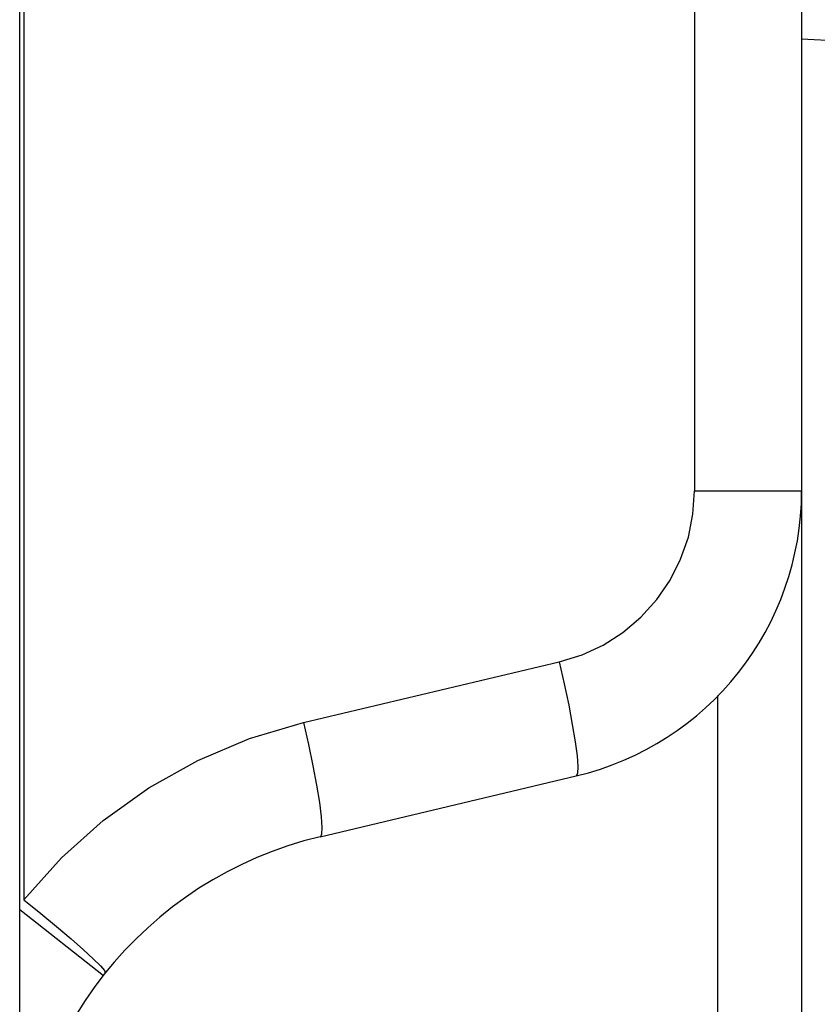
# Model space of a CAD drawing. Header units: millimetres. Extents: x -531 to 1423, y -716 to 1118.
# Tile 107 of 112: x 835 to 843, y 509 to 519. Entities that reach past the tile are written whole.
import ezdxf

# ---------------------------------------------------------------- set-up
doc = ezdxf.new("R2010")
doc.units = ezdxf.units.MM
doc.header["$LTSCALE"] = 23.1
doc.layers.get('0').update_dxf_attribs({"linetype": 'CONTINUOUS'})

msp = doc.modelspace()

# ---------------------------------------------------------------- linework, layer by layer
at = {"color": 7}
for p, q in [((835.217, 47.505), (835.217, 618.005)), ((835.26, 527.246), (835.26, 510.135)), ((842.121, 527.07), (842.121, 514.32)), ((843.217, 527.07), (843.217, 514.32)), ((843.217, 518.946), (844.037, 518.903)), ((842.121, 514.32), (843.217, 514.32)), ((843.217, 514.32), (843.217, 487.178)), ((838.12, 511.947), (840.737, 512.569)), ((842.356, 512.223), (842.356, 489.275)), ((838.292, 510.779), (840.91, 511.401)), ((835.217, 510.034), (836.073, 509.36))]:
    msp.add_line(p, q, dxfattribs=at)
for points in [[(840.737, 512.569), (840.97, 512.641), (841.186, 512.741), (841.389, 512.871), (841.573, 513.027), (841.735, 513.206), (841.871, 513.404), (841.979, 513.619), (842.058, 513.846), (842.105, 514.079), (842.121, 514.32)], [(840.737, 512.569), (840.788, 512.344), (840.834, 512.127), (840.871, 511.927), (840.9, 511.751), (840.919, 511.606), (840.927, 511.497), (840.924, 511.427), (840.91, 511.401)], [(835.26, 510.135), (835.645, 510.565), (836.07, 510.946), (836.539, 511.28), (837.041, 511.561), (837.567, 511.783), (838.12, 511.947)], [(838.12, 511.947), (838.171, 511.722), (838.216, 511.506), (838.254, 511.306), (838.283, 511.13), (838.301, 510.984), (838.309, 510.875), (838.306, 510.806), (838.293, 510.779)], [(835.26, 510.135), (835.433, 509.995), (835.595, 509.86), (835.742, 509.734), (835.868, 509.622), (835.97, 509.529), (836.043, 509.457), (836.084, 509.409), (836.093, 509.386)]]:
    msp.add_lwpolyline(points, dxfattribs=at)
for centre, radius, start, end in [((840.217, 514.32), 3, 283.3602, 0), ((839.217, 506.888), 4, 103.3696, 180)]:
    msp.add_arc(centre, radius, start, end, dxfattribs=at)

doc.saveas('drawing.dxf')
